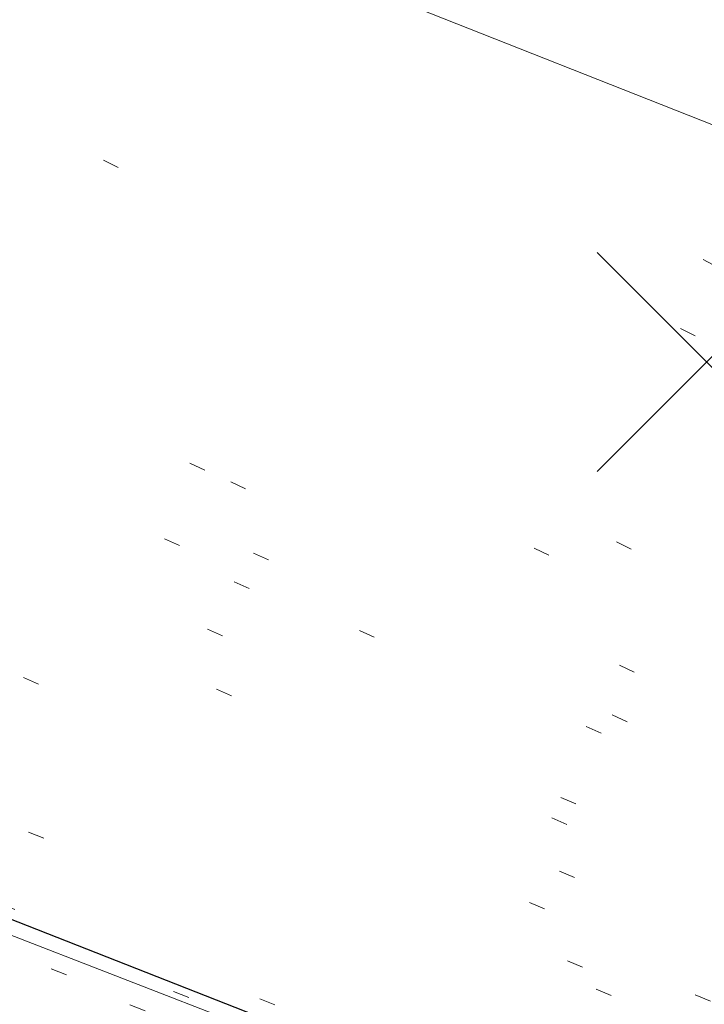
# Model space of a CAD drawing. Extents: x 413123 to 1465301, y 377724 to 504150.
# Tile 27 of 256: x 1463213.2 to 1463217.38, y 433223.55 to 433229.55. Entities that reach past the tile are written whole.
import ezdxf

# ---------------------------------------------------------------- set-up
doc = ezdxf.new("R2010")
doc.units = 0
doc.header["$MEASUREMENT"] = 0
for name, pattern in [('DGN Style 1', [8.732639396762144, 0.01453018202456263, -8.71810921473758]), ('DGN Style 3', [20.34225483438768, 14.53018202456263, -5.812072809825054]), ('DGN Style 5', [10.171127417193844, 4.35905460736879, -5.812072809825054]), ('ohcombex', [0])]:
    doc.linetypes.add(name, pattern=pattern)
for name, color, linetype, lineweight in [('PV_X_Curb', 120, 'DGN Style 1', 0), ('PV_X_EOP', 7, 'DGN Style 3', 0), ('PV_X_Walk', 120, 'DGN Style 5', 0), ('SV_X_Random_Point (Construction)', 7, 'Continuous', 0), ('UT_X_Overhead_Combined', 30, 'ohcombex', 0)]:
    doc.layers.add(name, color=color, linetype=linetype, lineweight=lineweight)
doc.layers.add('SV_Observation (Construction)', color=97, linetype='DGN Style 1', lineweight=0, transparency=0.9)
doc.layers.add('SV_Setup (Construction)', color=4, linetype='Continuous', lineweight=30, transparency=0.9)

# ---------------------------------------------------------------- blocks, each defined once
blk = doc.blocks.new('X_551')
at = {"layer": 'SV_X_Random_Point (Construction)', "color": 7, "linetype": 'Continuous', "lineweight": 0, "transparency": 33554559}
for p, q in [((-0.03333333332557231, -0.03337499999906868), (0.03333333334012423, 0.03337500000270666)), ((-0.03333333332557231, 0.03337500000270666), (0.03333333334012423, -0.03337499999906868))]:
    blk.add_line(p, q, dxfattribs=at)

msp = doc.modelspace()

# ---------------------------------------------------------------- linework, layer by layer
at = {"layer": 'PV_X_Curb'}
for points, knots in [([(1463034.114341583, 433358.5354235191, 570.967442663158), (1463034.382762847, 433357.8525596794, 570.9829174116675), (1463034.902669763, 433356.6746703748, 570.9791408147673), (1463036.322057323, 433354.5205973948, 570.6849760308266), (1463037.748960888, 433352.2020754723, 570.6878951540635), (1463040.018756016, 433349.1857511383, 570.9427811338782), (1463042.639031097, 433346.7780487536, 570.7955674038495), (1463044.970687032, 433345.5933757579, 570.8824061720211), (1463045.921303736, 433345.2188641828, 570.878208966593), (1463051.106075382, 433343.1762354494, 570.8553169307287), (1463056.290847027, 433341.1336067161, 570.8324248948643), (1463061.475618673, 433339.0909779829, 570.809532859), (1463062.018547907, 433338.9041474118, 570.7725412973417), (1463062.561477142, 433338.7173168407, 570.7355497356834), (1463063.104406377, 433338.5304862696, 570.6985581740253), (1463069.657625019, 433335.9461940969, 570.7210719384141), (1463076.21084366, 433333.3619019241, 570.7435857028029), (1463082.764062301, 433330.7776097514, 570.7660994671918), (1463087.246478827, 433329.0023655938, 570.8028168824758), (1463091.728895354, 433327.2271214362, 570.8395342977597), (1463096.211311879, 433325.4518772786, 570.8762517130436), (1463096.878442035, 433325.1897515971, 570.9638925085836), (1463097.545572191, 433324.9276259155, 571.0515333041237), (1463098.212702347, 433324.6655002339, 571.1391740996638), (1463104.831686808, 433322.094946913, 571.1640382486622), (1463111.45067127, 433319.524393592, 571.1889023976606), (1463118.069655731, 433316.953840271, 571.2137665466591), (1463125.957183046, 433313.9138789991, 571.1851535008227), (1463133.844710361, 433310.8739177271, 571.1565404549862), (1463141.732237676, 433307.8339564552, 571.1279274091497), (1463145.767175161, 433306.241790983, 571.1313455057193), (1463149.802112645, 433304.6496255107, 571.134763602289), (1463153.83705013, 433303.0574600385, 571.1381816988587), (1463154.355066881, 433302.8054079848, 571.0924572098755), (1463154.873083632, 433302.5533559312, 571.0467327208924), (1463155.391100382, 433302.3013038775, 571.0010082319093), (1463159.740180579, 433300.5574304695, 571.007755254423), (1463164.089260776, 433298.8135570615, 571.0145022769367), (1463168.438340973, 433297.0696836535, 571.0212492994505), (1463173.76020955, 433294.9893866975, 571.0517121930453), (1463179.082078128, 433292.9090897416, 571.0821750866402), (1463184.403946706, 433290.8287927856, 571.1126379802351), (1463184.927832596, 433290.6024130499, 571.183469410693), (1463185.451718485, 433290.3760333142, 571.254300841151), (1463185.975604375, 433290.1496535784, 571.3251322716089), (1463193.283059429, 433287.4009373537, 571.3274320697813), (1463200.590514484, 433284.6522211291, 571.3297318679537), (1463207.897969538, 433281.9035049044, 571.3320316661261), (1463214.611583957, 433279.3049910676, 571.3660593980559), (1463221.325198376, 433276.7064772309, 571.4000871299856), (1463228.038812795, 433274.1079633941, 571.4341148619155), (1463234.876881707, 433271.4003319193, 571.5030017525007), (1463241.714950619, 433268.6927004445, 571.5718886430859), (1463248.553019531, 433265.9850689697, 571.6407755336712), (1463252.53367608, 433264.4224603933, 571.6987979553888), (1463256.514332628, 433262.8598518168, 571.7568203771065), (1463260.494989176, 433261.2972432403, 571.8148427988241), (1463261.18962272, 433261.0748617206, 571.7422662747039), (1463261.884256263, 433260.8524802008, 571.6696897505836), (1463262.578889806, 433260.6300986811, 571.5971132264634), (1463267.974277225, 433258.4984942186, 571.5913249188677), (1463273.369664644, 433256.3668897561, 571.5855366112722), (1463278.765052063, 433254.2352852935, 571.5797483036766), (1463284.039124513, 433252.1341649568, 571.626583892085), (1463289.313196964, 433250.0330446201, 571.6734194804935), (1463294.587269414, 433247.9319242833, 571.7202550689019), (1463295.147837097, 433247.7325865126, 571.8045569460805), (1463295.70840478, 433247.533248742, 571.8888588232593), (1463296.268972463, 433247.3339109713, 571.9731607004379), (1463303.262539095, 433244.6091737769, 572.0038664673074), (1463310.256105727, 433241.8844365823, 572.034572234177), (1463317.249672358, 433239.1596993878, 572.0652780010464), (1463324.8255847, 433236.206749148, 572.1003223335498), (1463332.401497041, 433233.2537989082, 572.1353666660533), (1463339.977409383, 433230.3008486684, 572.1704109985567), (1463346.624217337, 433227.6724527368, 572.1699621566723), (1463353.271025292, 433225.044056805, 572.1695133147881), (1463359.917833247, 433222.4156608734, 572.1690644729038), (1463363.666535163, 433220.9685334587, 572.1740861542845), (1463367.415237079, 433219.521406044, 572.1791078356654), (1463371.163938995, 433218.0742786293, 572.1841295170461), (1463371.754596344, 433217.8301906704, 572.1047293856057), (1463372.345253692, 433217.5861027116, 572.0253292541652), (1463372.935911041, 433217.3420147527, 571.9459291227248), (1463380.338603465, 433214.4611246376, 571.9041823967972), (1463387.741295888, 433211.5802345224, 571.8624356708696), (1463395.143988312, 433208.6993444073, 571.8206889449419), (1463403.121855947, 433205.5721027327, 571.8539167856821), (1463411.099723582, 433202.4448610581, 571.8871446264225), (1463419.077591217, 433199.3176193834, 571.9203724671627), (1463419.407565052, 433199.1647159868, 571.9396248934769), (1463419.737538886, 433199.0118125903, 571.9588773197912), (1463420.067512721, 433198.8589091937, 571.9781297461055)], [0, 0, 0, 0, 0.004163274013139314, 0.007301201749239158, 0.0146979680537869, 0.01957460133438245, 0.02877745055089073, 0.03448275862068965, 0.03448275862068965, 0.03448275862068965, 0.06896551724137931, 0.06896551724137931, 0.06896551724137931, 0.1034482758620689, 0.1034482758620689, 0.1034482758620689, 0.1379310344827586, 0.1379310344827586, 0.1379310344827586, 0.1724137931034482, 0.1724137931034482, 0.1724137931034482, 0.2068965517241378, 0.2068965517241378, 0.2068965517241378, 0.2413793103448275, 0.2413793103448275, 0.2413793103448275, 0.2758620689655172, 0.2758620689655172, 0.2758620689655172, 0.3103448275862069, 0.3103448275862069, 0.3103448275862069, 0.3448275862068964, 0.3448275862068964, 0.3448275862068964, 0.3793103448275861, 0.3793103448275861, 0.3793103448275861, 0.4137931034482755, 0.4137931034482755, 0.4137931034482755, 0.4482758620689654, 0.4482758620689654, 0.4482758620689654, 0.4827586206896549, 0.4827586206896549, 0.4827586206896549, 0.5172413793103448, 0.5172413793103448, 0.5172413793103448, 0.5517241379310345, 0.5517241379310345, 0.5517241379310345, 0.5862068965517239, 0.5862068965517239, 0.5862068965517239, 0.6206896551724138, 0.6206896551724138, 0.6206896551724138, 0.6551724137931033, 0.6551724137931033, 0.6551724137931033, 0.6896551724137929, 0.6896551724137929, 0.6896551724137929, 0.7241379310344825, 0.7241379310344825, 0.7241379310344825, 0.7586206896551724, 0.7586206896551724, 0.7586206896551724, 0.7931034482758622, 0.7931034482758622, 0.7931034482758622, 0.8275862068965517, 0.8275862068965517, 0.8275862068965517, 0.8620689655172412, 0.8620689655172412, 0.8620689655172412, 0.8965517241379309, 0.8965517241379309, 0.8965517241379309, 0.9310344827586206, 0.9310344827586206, 0.9310344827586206, 0.9655172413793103, 0.9655172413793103, 0.9655172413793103, 1, 1, 1, 1]), ([(1463694.730807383, 433042.1012902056, 573.2000085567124), (1463688.122071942, 433044.6665198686, 573.2117681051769), (1463681.5133365, 433047.2317495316, 573.2235276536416), (1463674.904601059, 433049.7969791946, 573.2352872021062), (1463669.906627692, 433051.7384291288, 573.2422034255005), (1463664.908654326, 433053.679879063, 573.249119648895), (1463659.910680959, 433055.6213289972, 573.2560358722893), (1463659.31440991, 433055.8530469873, 573.3282538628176), (1463658.718138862, 433056.0847649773, 573.400471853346), (1463658.121867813, 433056.3164829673, 573.4726898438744), (1463656.811811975, 433056.8455353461, 573.4691755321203), (1463655.501756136, 433057.3745877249, 573.4656612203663), (1463654.191700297, 433057.9036401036, 573.4621469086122), (1463647.078403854, 433060.7016199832, 573.4311409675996), (1463639.965107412, 433063.4995998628, 573.4001350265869), (1463632.851810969, 433066.2975797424, 573.3691290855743), (1463626.603526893, 433068.7760307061, 573.3262890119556), (1463620.355242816, 433071.25448167, 573.2834489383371), (1463614.10695874, 433073.7329326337, 573.2406088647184), (1463606.821724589, 433076.5483492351, 573.1778320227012), (1463599.536490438, 433079.3637658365, 573.1150551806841), (1463592.251256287, 433082.1791824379, 573.052278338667), (1463585.048675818, 433085.0513616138, 572.9767093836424), (1463577.846095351, 433087.9235407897, 572.901140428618), (1463570.643514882, 433090.7957199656, 572.8255714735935), (1463568.520856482, 433091.6009161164, 572.8136526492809), (1463566.398198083, 433092.4061122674, 572.8017338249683), (1463564.275539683, 433093.2113084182, 572.7898150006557), (1463563.658286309, 433093.4932407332, 572.723361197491), (1463563.041032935, 433093.7751730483, 572.6569073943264), (1463562.423779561, 433094.0571053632, 572.5904535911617), (1463557.897842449, 433095.8076798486, 572.5495712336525), (1463553.371905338, 433097.5582543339, 572.5086888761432), (1463548.845968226, 433099.3088288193, 572.4678065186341), (1463541.746736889, 433102.0973839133, 572.4116307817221), (1463534.647505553, 433104.8859390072, 572.3554550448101), (1463527.548274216, 433107.6744941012, 572.2992793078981), (1463527.099574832, 433107.8541490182, 572.3819727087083), (1463526.650875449, 433108.0338039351, 572.4646661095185), (1463526.202176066, 433108.2134588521, 572.5473595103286), (1463518.442801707, 433111.2934591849, 572.5872886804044), (1463510.683427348, 433114.3734595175, 572.6272178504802), (1463502.924052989, 433117.4534598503, 572.6671470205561), (1463495.101662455, 433120.5759616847, 572.6180249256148), (1463487.279271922, 433123.6984635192, 572.5689028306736), (1463479.456881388, 433126.8209653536, 572.5197807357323), (1463474.540841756, 433128.7396558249, 572.5305568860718), (1463469.624802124, 433130.6583462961, 572.5413330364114), (1463464.708762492, 433132.5770367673, 572.5521091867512), (1463464.15178183, 433132.7738995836, 572.4839343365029), (1463463.594801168, 433132.9707623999, 572.4157594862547), (1463463.037820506, 433133.1676252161, 572.3475846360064), (1463455.395093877, 433136.1460172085, 572.2965798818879), (1463447.752367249, 433139.1244092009, 572.2455751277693), (1463440.10964062, 433142.1028011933, 572.1945703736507), (1463439.463345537, 433142.3911085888, 572.2249332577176), (1463438.817050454, 433142.6794159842, 572.2552961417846), (1463438.170755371, 433142.9677233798, 572.2856590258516), (1463431.589276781, 433145.5431962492, 572.3185177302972), (1463425.007798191, 433148.1186691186, 572.351376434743), (1463418.4263196, 433150.6941419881, 572.3842351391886), (1463413.565512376, 433152.6091060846, 572.3506952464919), (1463408.704705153, 433154.5240701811, 572.3171553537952), (1463403.843897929, 433156.4390342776, 572.2836154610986), (1463402.295983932, 433157.0721267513, 572.2966227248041), (1463400.748069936, 433157.7052192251, 572.3096299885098), (1463399.20015594, 433158.3383116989, 572.3226372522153), (1463398.571326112, 433158.6030358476, 572.2531442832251), (1463397.942496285, 433158.8677599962, 572.1836513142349), (1463397.313666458, 433159.1324841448, 572.1141583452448), (1463389.499427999, 433162.1494767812, 572.1431257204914), (1463381.68518954, 433165.1664694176, 572.172093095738), (1463373.87095108, 433168.1834620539, 572.2010604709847), (1463373.202610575, 433168.4242856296, 572.2485422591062), (1463372.53427007, 433168.6651092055, 572.2960240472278), (1463371.865929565, 433168.9059327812, 572.3435058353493), (1463366.852918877, 433170.8940812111, 572.309207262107), (1463361.839908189, 433172.882229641, 572.2749086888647), (1463356.826897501, 433174.8703780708, 572.2406101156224), (1463350.263613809, 433177.4130764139, 572.2105829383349), (1463343.700330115, 433179.955774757, 572.1805557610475), (1463337.137046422, 433182.4984731, 572.1505285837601), (1463332.732110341, 433184.1753668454, 572.1399057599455), (1463328.327174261, 433185.8522605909, 572.129282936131), (1463323.922238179, 433187.5291543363, 572.1186601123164), (1463323.550514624, 433187.6736224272, 572.0672464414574), (1463323.17879107, 433187.8180905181, 572.0158327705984), (1463322.807067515, 433187.9625586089, 571.9644190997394), (1463314.242457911, 433191.4677850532, 571.9189611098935), (1463305.677848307, 433194.9730114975, 571.8735031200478), (1463297.113238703, 433198.4782379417, 571.8280451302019), (1463296.447798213, 433198.6498683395, 571.8729159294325), (1463295.782357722, 433198.8214987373, 571.917786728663), (1463295.116917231, 433198.9931291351, 571.9626575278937), (1463288.43623397, 433201.6173953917, 571.9595616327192), (1463281.755550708, 433204.2416616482, 571.9564657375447), (1463275.074867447, 433206.8659279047, 571.9533698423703), (1463270.698621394, 433208.5836220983, 571.955071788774), (1463266.322375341, 433210.3013162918, 571.9567737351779), (1463261.946129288, 433212.0190104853, 571.9584756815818), (1463261.255964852, 433212.2907585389, 571.8814296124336), (1463260.565800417, 433212.5625065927, 571.8043835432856), (1463259.875635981, 433212.8342546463, 571.7273374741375), (1463253.221984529, 433215.4661261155, 571.684237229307), (1463246.568333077, 433218.0979975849, 571.6411369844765), (1463239.914681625, 433220.7298690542, 571.5980367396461), (1463232.697418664, 433223.5591135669, 571.584901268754), (1463225.480155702, 433226.3883580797, 571.5717657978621), (1463218.262892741, 433229.2176025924, 571.5586303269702), (1463212.689928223, 433231.3845503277, 571.501804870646), (1463207.116963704, 433233.5514980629, 571.4449794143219), (1463201.543999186, 433235.7184457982, 571.3881539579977), (1463197.702392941, 433237.2969398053, 571.3824755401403), (1463193.860786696, 433238.8754338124, 571.376797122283), (1463190.01918045, 433240.4539278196, 571.3711187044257), (1463189.420555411, 433240.6641899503, 571.4587546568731), (1463188.821930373, 433240.874452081, 571.5463906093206), (1463188.223305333, 433241.0847142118, 571.6340265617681), (1463185.054584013, 433242.3131517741, 571.6250500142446), (1463181.885862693, 433243.5415893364, 571.6160734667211), (1463178.717141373, 433244.7700268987, 571.6070969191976), (1463171.181422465, 433247.7347391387, 571.5342143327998), (1463163.645703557, 433250.6994513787, 571.4613317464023), (1463156.10998465, 433253.6641636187, 571.3884491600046), (1463148.761307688, 433256.5197229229, 571.322577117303), (1463141.412630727, 433259.3752822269, 571.2567050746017), (1463134.063953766, 433262.2308415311, 571.1908330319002), (1463126.984343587, 433264.9936274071, 571.2120531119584), (1463119.904733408, 433267.756413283, 571.2332731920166), (1463112.82512323, 433270.519199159, 571.2544932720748), (1463106.948373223, 433272.8554993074, 571.272380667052), (1463101.071623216, 433275.1917994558, 571.290268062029), (1463095.19487321, 433277.5280996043, 571.3081554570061), (1463087.382378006, 433280.5556578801, 571.2445784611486), (1463079.569882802, 433283.583216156, 571.1810014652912), (1463071.757387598, 433286.6107744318, 571.1174244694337), (1463067.011834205, 433288.4980060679, 571.0790224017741), (1463062.266280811, 433290.385237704, 571.0406203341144), (1463057.520727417, 433292.27246934, 571.0022182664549), (1463052.596696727, 433294.1302708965, 570.9741905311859), (1463047.672666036, 433295.988072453, 570.946162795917), (1463042.748635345, 433297.8458740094, 570.9181350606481), (1463040.996474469, 433298.028892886, 570.6600759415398), (1463037.884741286, 433298.0614564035, 570.3732611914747), (1463033.533792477, 433297.4811137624, 570.213053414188), (1463028.578927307, 433295.8351240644, 570.8846791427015), (1463025.750437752, 433293.3300609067, 570.5443428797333), (1463024.222435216, 433291.00068514, 570.5092220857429), (1463023.412434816, 433289.7658735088, 570.490604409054), (1463022.602434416, 433288.5310618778, 570.4719867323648), (1463021.792434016, 433287.2962502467, 570.4533690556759), (1463021.001432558, 433285.3732457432, 570.5012869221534), (1463020.2104311, 433283.4502412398, 570.549204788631), (1463019.419429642, 433281.5272367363, 570.5971226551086), (1463018.531487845, 433279.3825151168, 570.6481372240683), (1463017.643546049, 433277.2377934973, 570.6991517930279), (1463016.755604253, 433275.0930718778, 570.7501663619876), (1463014.741467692, 433270.0950215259, 570.9656913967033), (1463012.727331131, 433265.096971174, 571.181216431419), (1463010.71319457, 433260.0989208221, 571.3967414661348)], [0, 0, 0, 0, 0.01923076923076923, 0.01923076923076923, 0.01923076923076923, 0.03846153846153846, 0.03846153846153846, 0.03846153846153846, 0.05769230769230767, 0.05769230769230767, 0.05769230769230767, 0.07692307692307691, 0.07692307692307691, 0.07692307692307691, 0.09615384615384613, 0.09615384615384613, 0.09615384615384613, 0.1153846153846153, 0.1153846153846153, 0.1153846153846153, 0.1346153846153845, 0.1346153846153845, 0.1346153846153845, 0.1538461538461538, 0.1538461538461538, 0.1538461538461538, 0.1730769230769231, 0.1730769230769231, 0.1730769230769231, 0.1923076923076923, 0.1923076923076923, 0.1923076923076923, 0.2115384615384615, 0.2115384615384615, 0.2115384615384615, 0.2307692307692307, 0.2307692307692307, 0.2307692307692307, 0.25, 0.25, 0.25, 0.269230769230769, 0.269230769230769, 0.269230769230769, 0.2884615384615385, 0.2884615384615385, 0.2884615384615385, 0.3076923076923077, 0.3076923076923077, 0.3076923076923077, 0.3269230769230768, 0.3269230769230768, 0.3269230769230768, 0.3461538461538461, 0.3461538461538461, 0.3461538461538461, 0.3653846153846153, 0.3653846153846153, 0.3653846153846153, 0.3846153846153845, 0.3846153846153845, 0.3846153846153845, 0.4038461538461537, 0.4038461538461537, 0.4038461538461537, 0.423076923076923, 0.423076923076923, 0.423076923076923, 0.4423076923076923, 0.4423076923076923, 0.4423076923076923, 0.4615384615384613, 0.4615384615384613, 0.4615384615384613, 0.4807692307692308, 0.4807692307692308, 0.4807692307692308, 0.5, 0.5, 0.5, 0.5192307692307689, 0.5192307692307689, 0.5192307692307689, 0.538461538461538, 0.538461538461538, 0.538461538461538, 0.5576923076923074, 0.5576923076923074, 0.5576923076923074, 0.576923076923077, 0.576923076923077, 0.576923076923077, 0.5961538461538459, 0.5961538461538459, 0.5961538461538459, 0.6153846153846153, 0.6153846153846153, 0.6153846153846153, 0.6346153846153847, 0.6346153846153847, 0.6346153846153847, 0.6538461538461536, 0.6538461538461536, 0.6538461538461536, 0.673076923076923, 0.673076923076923, 0.673076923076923, 0.6923076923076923, 0.6923076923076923, 0.6923076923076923, 0.7115384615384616, 0.7115384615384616, 0.7115384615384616, 0.7307692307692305, 0.7307692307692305, 0.7307692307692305, 0.7499999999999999, 0.7499999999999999, 0.7499999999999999, 0.7692307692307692, 0.7692307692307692, 0.7692307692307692, 0.7884615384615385, 0.7884615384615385, 0.7884615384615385, 0.8076923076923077, 0.8076923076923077, 0.8076923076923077, 0.826923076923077, 0.826923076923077, 0.826923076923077, 0.846153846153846, 0.846153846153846, 0.846153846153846, 0.8653846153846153, 0.8653846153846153, 0.8653846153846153, 0.8846153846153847, 0.8846153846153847, 0.8846153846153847, 0.9038461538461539, 0.9038461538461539, 0.9038461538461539, 0.9087225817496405, 0.9125585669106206, 0.9159702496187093, 0.9230769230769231, 0.9230769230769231, 0.9230769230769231, 0.9423076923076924, 0.9423076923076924, 0.9423076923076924, 0.9615384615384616, 0.9615384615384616, 0.9615384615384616, 0.9807692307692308, 0.9807692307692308, 0.9807692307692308, 1, 1, 1, 1])]:
    msp.add_open_spline(points, degree=3, knots=knots, dxfattribs=at)
at = {"layer": 'PV_X_EOP'}
for points, knots in [([(1463033.539703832, 433358.668730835, 570.9312826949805), (1463033.78085339, 433357.7791180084, 570.9319642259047), (1463034.311810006, 433356.414696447, 570.9129230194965), (1463035.936664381, 433354.210215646, 570.7574772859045), (1463037.392149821, 433351.9520015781, 570.7191112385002), (1463039.598433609, 433348.7987445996, 570.7996873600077), (1463042.441302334, 433346.5539274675, 570.6747714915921), (1463044.712350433, 433345.0075174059, 570.6881225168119), (1463045.691659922, 433344.6760572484, 570.6008205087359), (1463046.330306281, 433344.4598990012, 570.5438874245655), (1463046.96895264, 433344.243740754, 570.486954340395), (1463047.607598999, 433344.0275825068, 570.4300212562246), (1463047.46569072, 433343.5095853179, 570.4737916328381), (1463047.32378244, 433342.9915881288, 570.5175620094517), (1463047.181874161, 433342.4735909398, 570.5613323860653), (1463047.962688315, 433342.1715041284, 570.5523071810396), (1463048.74350247, 433341.8694173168, 570.5432819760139), (1463049.524316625, 433341.5673305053, 570.5342567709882), (1463049.723445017, 433342.0454324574, 570.5031497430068), (1463049.92257341, 433342.5235344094, 570.4720427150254), (1463050.121701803, 433343.0016363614, 570.4409356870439), (1463054.363252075, 433341.3299102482, 570.4898514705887), (1463058.604802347, 433339.658184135, 570.5387672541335), (1463062.84635262, 433337.9864580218, 570.5876830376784), (1463069.380437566, 433335.4247592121, 570.6248076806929), (1463075.914522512, 433332.8630604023, 570.6619323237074), (1463082.448607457, 433330.3013615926, 570.699056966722), (1463087.637972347, 433328.22388055, 570.7205322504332), (1463092.827337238, 433326.1463995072, 570.7420075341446), (1463098.016702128, 433324.0689184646, 570.7634828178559), (1463104.657268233, 433321.5116641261, 570.769767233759), (1463111.297834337, 433318.9544097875, 570.7760516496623), (1463117.938400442, 433316.3971554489, 570.7823360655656), (1463125.924840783, 433313.2674390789, 570.73748834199), (1463133.911281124, 433310.1377227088, 570.6926406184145), (1463141.897721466, 433307.0080063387, 570.647792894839), (1463141.717745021, 433306.5125578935, 570.6799613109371), (1463141.537768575, 433306.0171094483, 570.7121297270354), (1463141.35779213, 433305.5216610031, 570.7442981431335), (1463142.229950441, 433305.2201381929, 570.7485050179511), (1463143.102108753, 433304.9186153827, 570.7527118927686), (1463143.974267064, 433304.6170925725, 570.7569187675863), (1463144.185348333, 433305.0788176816, 570.735481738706), (1463144.396429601, 433305.5405427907, 570.7140447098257), (1463144.607510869, 433306.0022678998, 570.6926076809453), (1463147.58473388, 433304.8543661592, 570.7341019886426), (1463150.56195689, 433303.7064644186, 570.7755962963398), (1463153.539179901, 433302.558562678, 570.817090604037), (1463158.44037952, 433300.5705139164, 570.826934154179), (1463163.341579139, 433298.5824651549, 570.8367777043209), (1463168.242778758, 433296.5944163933, 570.8466212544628), (1463174.091388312, 433294.2251577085, 570.8787504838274), (1463179.939997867, 433291.8558990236, 570.9108797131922), (1463185.788607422, 433289.4866403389, 570.9430089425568), (1463193.090936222, 433286.8080451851, 571.0096381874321), (1463200.393265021, 433284.1294500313, 571.0762674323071), (1463207.695593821, 433281.4508548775, 571.1428966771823), (1463214.34865388, 433278.828976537, 571.1804566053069), (1463221.001713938, 433276.2070981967, 571.2180165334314), (1463227.654773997, 433273.5852198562, 571.2555764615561), (1463234.593717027, 433270.8614597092, 571.311327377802), (1463241.532660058, 433268.1376995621, 571.3670782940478), (1463248.471603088, 433265.413939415, 571.4228292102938), (1463251.006317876, 433264.4249023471, 571.4376305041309), (1463253.541032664, 433263.4358652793, 571.452431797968), (1463256.075747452, 433262.4468282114, 571.4672330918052), (1463255.94008792, 433261.9072334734, 571.4705339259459), (1463255.804428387, 433261.3676387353, 571.4738347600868), (1463255.668768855, 433260.8280439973, 571.4771355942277), (1463256.445551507, 433260.5848901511, 571.4871075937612), (1463257.222334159, 433260.3417363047, 571.4970795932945), (1463257.999116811, 433260.0985824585, 571.507051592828), (1463258.226294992, 433260.5106164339, 571.4958264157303), (1463258.453473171, 433260.9226504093, 571.4846012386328), (1463258.680651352, 433261.3346843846, 571.4733760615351), (1463259.925804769, 433260.8493021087, 571.4829525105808), (1463261.170958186, 433260.3639198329, 571.4925289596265), (1463262.416111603, 433259.878537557, 571.5021054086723), (1463267.791649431, 433257.7869022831, 571.5241727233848), (1463273.167187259, 433255.6952670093, 571.5462400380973), (1463278.542725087, 433253.6036317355, 571.5683073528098), (1463284.352399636, 433251.3217999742, 571.5814787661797), (1463290.162074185, 433249.039968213, 571.5946501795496), (1463295.971748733, 433246.7581364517, 571.6078215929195), (1463302.949122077, 433244.0521724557, 571.6351321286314), (1463309.926495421, 433241.3462084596, 571.6624426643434), (1463316.903868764, 433238.6402444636, 571.6897532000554), (1463324.563747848, 433235.6405621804, 571.7285381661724), (1463332.223626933, 433232.6408798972, 571.7673231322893), (1463339.883506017, 433229.641197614, 571.8061080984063), (1463346.449952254, 433227.0690864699, 571.8205958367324), (1463353.01639849, 433224.4969753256, 571.8350835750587), (1463359.582844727, 433221.9248641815, 571.8495713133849), (1463363.961849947, 433220.2403229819, 571.8408310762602), (1463368.340855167, 433218.5557817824, 571.8320908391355), (1463372.719860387, 433216.8712405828, 571.8233506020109), (1463380.126525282, 433213.9587859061, 571.7905530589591), (1463387.533190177, 433211.0463312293, 571.7577555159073), (1463394.939855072, 433208.1338765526, 571.7249579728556), (1463402.425974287, 433205.1637758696, 571.7534560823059), (1463409.912093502, 433202.1936751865, 571.7819541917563), (1463417.398212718, 433199.2235745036, 571.8104523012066), (1463417.229394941, 433198.7682275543, 571.8194733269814), (1463417.060577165, 433198.3128806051, 571.8284943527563), (1463416.891759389, 433197.8575336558, 571.8375153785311), (1463417.692446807, 433197.4966240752, 571.8487103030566), (1463418.493134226, 433197.1357144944, 571.859905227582), (1463419.293821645, 433196.7748049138, 571.8711001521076), (1463419.475032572, 433197.247288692, 571.8477905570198), (1463419.6562435, 433197.7197724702, 571.8244809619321), (1463419.837454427, 433198.1922562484, 571.8011713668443), (1463419.83781155, 433198.2226624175, 571.7953862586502), (1463419.838168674, 433198.2530685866, 571.789601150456), (1463419.838525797, 433198.2834747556, 571.7838160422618)], [0, 0, 0, 0, 0.003968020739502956, 0.006425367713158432, 0.01199892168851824, 0.01581541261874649, 0.02326256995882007, 0.02777777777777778, 0.02777777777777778, 0.02777777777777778, 0.05555555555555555, 0.05555555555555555, 0.05555555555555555, 0.08333333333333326, 0.08333333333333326, 0.08333333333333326, 0.1111111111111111, 0.1111111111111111, 0.1111111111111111, 0.1388888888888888, 0.1388888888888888, 0.1388888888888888, 0.1666666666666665, 0.1666666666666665, 0.1666666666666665, 0.1944444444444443, 0.1944444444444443, 0.1944444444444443, 0.2222222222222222, 0.2222222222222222, 0.2222222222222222, 0.25, 0.25, 0.25, 0.2777777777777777, 0.2777777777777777, 0.2777777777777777, 0.3055555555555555, 0.3055555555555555, 0.3055555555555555, 0.333333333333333, 0.333333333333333, 0.333333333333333, 0.3611111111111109, 0.3611111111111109, 0.3611111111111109, 0.3888888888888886, 0.3888888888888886, 0.3888888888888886, 0.4166666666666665, 0.4166666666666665, 0.4166666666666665, 0.4444444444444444, 0.4444444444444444, 0.4444444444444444, 0.472222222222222, 0.472222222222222, 0.472222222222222, 0.5, 0.5, 0.5, 0.5277777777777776, 0.5277777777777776, 0.5277777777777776, 0.5555555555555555, 0.5555555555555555, 0.5555555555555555, 0.5833333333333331, 0.5833333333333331, 0.5833333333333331, 0.6111111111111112, 0.6111111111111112, 0.6111111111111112, 0.638888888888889, 0.638888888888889, 0.638888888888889, 0.6666666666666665, 0.6666666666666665, 0.6666666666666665, 0.6944444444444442, 0.6944444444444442, 0.6944444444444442, 0.722222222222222, 0.722222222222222, 0.722222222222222, 0.7499999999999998, 0.7499999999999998, 0.7499999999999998, 0.7777777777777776, 0.7777777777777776, 0.7777777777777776, 0.8055555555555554, 0.8055555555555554, 0.8055555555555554, 0.8333333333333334, 0.8333333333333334, 0.8333333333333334, 0.861111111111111, 0.861111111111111, 0.861111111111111, 0.8888888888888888, 0.8888888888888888, 0.8888888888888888, 0.9166666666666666, 0.9166666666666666, 0.9166666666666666, 0.9444444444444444, 0.9444444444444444, 0.9444444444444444, 0.9722222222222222, 0.9722222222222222, 0.9722222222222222, 1, 1, 1, 1]), ([(1463695.37345491, 433042.3269481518, 573.2056029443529), (1463695.118355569, 433042.4173281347, 573.1929567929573), (1463694.863256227, 433042.5077081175, 573.1803106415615), (1463694.608156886, 433042.5980881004, 573.1676644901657), (1463688.127196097, 433045.133574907, 573.1638691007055), (1463681.646235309, 433047.6690617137, 573.1600737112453), (1463675.165274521, 433050.2045485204, 573.1562783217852), (1463668.255959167, 433052.9440202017, 573.1540820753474), (1463661.346643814, 433055.6834918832, 573.1518858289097), (1463654.437328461, 433058.4229635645, 573.149689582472), (1463647.338400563, 433061.2071824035, 573.1301154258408), (1463640.239472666, 433063.9914012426, 573.1105412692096), (1463633.140544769, 433066.7756200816, 573.0909671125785), (1463626.823799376, 433069.2202639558, 573.0453158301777), (1463620.507053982, 433071.6649078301, 572.999664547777), (1463614.190308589, 433074.1095517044, 572.9540132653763), (1463606.930945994, 433076.9629614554, 572.8967218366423), (1463599.671583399, 433079.8163712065, 572.8394304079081), (1463592.412220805, 433082.6697809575, 572.7821389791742), (1463585.208613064, 433085.5359198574, 572.7224006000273), (1463578.005005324, 433088.4020587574, 572.6626622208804), (1463570.801397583, 433091.2681976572, 572.6029238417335), (1463563.539543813, 433094.1288766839, 572.5195568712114), (1463556.277690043, 433096.9895557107, 572.4361899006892), (1463549.015836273, 433099.8502347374, 572.3528229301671), (1463541.464235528, 433102.896740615, 572.3143753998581), (1463533.912634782, 433105.9432464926, 572.2759278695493), (1463526.361034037, 433108.9897523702, 572.2374803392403), (1463524.510466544, 433109.6486739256, 572.222419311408), (1463522.659899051, 433110.307595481, 572.2073582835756), (1463520.809331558, 433110.9665170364, 572.1922972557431), (1463520.996148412, 433111.478044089, 572.2051758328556), (1463521.182965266, 433111.9895711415, 572.2180544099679), (1463521.36978212, 433112.5010981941, 572.2309329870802), (1463520.520611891, 433112.8412018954, 572.2365752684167), (1463519.671441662, 433113.1813055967, 572.2422175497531), (1463518.822271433, 433113.5214092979, 572.2478598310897), (1463518.644435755, 433113.0349413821, 572.2388127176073), (1463518.466600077, 433112.5484734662, 572.229765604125), (1463518.288764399, 433112.0620055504, 572.2207184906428), (1463514.835464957, 433113.4033588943, 572.2367800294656), (1463511.382165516, 433114.7447122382, 572.2528415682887), (1463507.928866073, 433116.0860655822, 572.2689031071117), (1463493.594865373, 433121.7420238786, 572.2482959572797), (1463479.260864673, 433127.3979821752, 572.2276888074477), (1463464.926863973, 433133.0539404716, 572.2070816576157), (1463449.455525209, 433139.0728186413, 572.1640707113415), (1463433.984186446, 433145.0916968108, 572.1210597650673), (1463418.512847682, 433151.1105749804, 572.0780488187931), (1463413.328996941, 433153.1553309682, 572.0135393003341), (1463408.145146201, 433155.200086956, 571.9490297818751), (1463402.961295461, 433157.2448429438, 571.8845202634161), (1463403.132465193, 433157.7716799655, 571.9190447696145), (1463403.303634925, 433158.2985169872, 571.953569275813), (1463403.474804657, 433158.825354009, 571.9880937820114), (1463402.600267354, 433159.1613721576, 571.9863420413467), (1463401.725730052, 433159.4973903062, 571.984590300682), (1463400.851192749, 433159.8334084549, 571.9828385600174), (1463400.653049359, 433159.3552482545, 571.9439093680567), (1463400.454905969, 433158.8770880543, 571.9049801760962), (1463400.256762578, 433158.3989278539, 571.8660509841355), (1463399.322085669, 433158.774478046, 571.9116587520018), (1463398.387408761, 433159.150028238, 571.9572665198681), (1463397.452731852, 433159.5255784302, 572.0028742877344), (1463389.04126259, 433162.8168634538, 571.9920574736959), (1463380.629793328, 433166.1081484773, 571.9812406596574), (1463372.218324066, 433169.3994335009, 571.9704238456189), (1463367.156032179, 433171.3851717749, 571.9528553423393), (1463362.093740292, 433173.370910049, 571.9352868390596), (1463357.031448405, 433175.3566483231, 571.91771833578), (1463350.485608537, 433177.9162151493, 571.9032139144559), (1463343.93976867, 433180.4757819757, 571.8887094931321), (1463337.393928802, 433183.0353488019, 571.8742050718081), (1463332.955818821, 433184.7683232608, 571.8612483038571), (1463328.517708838, 433186.5012977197, 571.8482915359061), (1463324.079598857, 433188.2342721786, 571.835334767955), (1463307.834725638, 433194.592922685, 571.7755947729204), (1463291.58985242, 433200.9515731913, 571.7158547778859), (1463275.344979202, 433207.3102236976, 571.6561147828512), (1463270.255842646, 433209.3105723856, 571.6395679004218), (1463265.16670609, 433211.3109210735, 571.6230210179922), (1463260.077569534, 433213.3112697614, 571.6064741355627), (1463253.452444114, 433215.9179517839, 571.5595870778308), (1463246.827318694, 433218.5246338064, 571.5127000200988), (1463240.202193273, 433221.1313158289, 571.4658129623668), (1463232.962477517, 433223.9732301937, 571.4532933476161), (1463225.722761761, 433226.8151445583, 571.4407737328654), (1463218.483046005, 433229.6570589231, 571.4282541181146), (1463212.90690448, 433231.8646312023, 571.4088467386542), (1463207.330762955, 433234.0722034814, 571.3894393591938), (1463201.754621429, 433236.2797757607, 571.3700319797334), (1463194.142429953, 433239.2572758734, 571.3409586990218), (1463186.530238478, 433242.2347759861, 571.3118854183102), (1463178.918047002, 433245.2122760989, 571.2828121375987), (1463169.428496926, 433248.9128530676, 571.1919051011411), (1463159.93894685, 433252.6134300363, 571.1009980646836), (1463150.449396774, 433256.314007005, 571.0100910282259), (1463145.077359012, 433258.4557943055, 570.9673048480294), (1463139.70532125, 433260.5975816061, 570.9245186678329), (1463134.333283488, 433262.7393689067, 570.8817324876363), (1463132.297653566, 433263.5246301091, 570.8037126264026), (1463130.262023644, 433264.3098913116, 570.7256927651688), (1463128.226393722, 433265.0951525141, 570.6476729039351), (1463128.413443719, 433265.4813551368, 570.6980714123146), (1463128.600493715, 433265.8675577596, 570.748469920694), (1463128.787543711, 433266.2537603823, 570.7988684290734), (1463127.919822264, 433266.676285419, 570.7925938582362), (1463127.052100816, 433267.0988104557, 570.786319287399), (1463126.184379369, 433267.5213354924, 570.7800447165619), (1463126.004706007, 433267.0870623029, 570.7088488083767), (1463125.825032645, 433266.6527891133, 570.6376529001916), (1463125.645359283, 433266.2185159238, 570.5664569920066), (1463121.458270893, 433267.8591123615, 570.6667666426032), (1463117.271182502, 433269.4997087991, 570.7670762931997), (1463113.084094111, 433271.1403052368, 570.8673859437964), (1463107.189564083, 433273.4271367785, 570.8747985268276), (1463101.295034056, 433275.7139683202, 570.8822111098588), (1463095.400504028, 433278.0007998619, 570.88962369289), (1463087.576983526, 433281.0591137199, 570.8606773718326), (1463079.753463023, 433284.117427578, 570.8317310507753), (1463071.92994252, 433287.175741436, 570.8027847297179), (1463067.216062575, 433289.0371870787, 570.7609532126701), (1463062.502182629, 433290.8986327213, 570.7191216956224), (1463057.788302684, 433292.7600783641, 570.6772901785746), (1463055.438489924, 433293.6549933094, 570.597871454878), (1463053.088677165, 433294.5499082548, 570.5184527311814), (1463050.738864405, 433295.4448232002, 570.4390340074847), (1463050.919405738, 433295.974786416, 570.493206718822), (1463051.099947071, 433296.5047496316, 570.547379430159), (1463051.280488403, 433297.0347128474, 570.6015521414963), (1463050.479713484, 433297.3478403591, 570.5996470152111), (1463049.678938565, 433297.660967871, 570.5977418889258), (1463048.878163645, 433297.9740953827, 570.5958367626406), (1463048.616684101, 433297.4827268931, 570.554312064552), (1463048.355204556, 433296.9913584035, 570.5127873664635), (1463048.093725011, 433296.499989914, 570.471262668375), (1463046.16244202, 433297.1796919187, 570.4532430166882), (1463044.231159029, 433297.8593939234, 570.4352233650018), (1463042.299876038, 433298.5390959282, 570.4172037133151), (1463040.683227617, 433298.6270722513, 570.3881765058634), (1463037.665619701, 433298.5647521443, 570.3323767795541), (1463033.387011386, 433297.9238663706, 570.2772123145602), (1463028.240821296, 433296.3164198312, 570.1397972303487), (1463025.314393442, 433293.7317706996, 570.0019896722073), (1463023.773730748, 433291.3674614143, 569.9858104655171), (1463022.862373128, 433289.9688870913, 569.9762398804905), (1463021.951015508, 433288.5703127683, 569.966669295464), (1463021.039657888, 433287.1717384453, 569.9570987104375)], [0, 0, 0, 0, 0.02083333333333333, 0.02083333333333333, 0.02083333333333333, 0.04166666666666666, 0.04166666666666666, 0.04166666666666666, 0.06249999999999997, 0.06249999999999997, 0.06249999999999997, 0.08333333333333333, 0.08333333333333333, 0.08333333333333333, 0.1041666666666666, 0.1041666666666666, 0.1041666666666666, 0.1249999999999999, 0.1249999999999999, 0.1249999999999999, 0.1458333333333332, 0.1458333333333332, 0.1458333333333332, 0.1666666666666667, 0.1666666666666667, 0.1666666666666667, 0.1875, 0.1875, 0.1875, 0.2083333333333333, 0.2083333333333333, 0.2083333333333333, 0.2291666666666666, 0.2291666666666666, 0.2291666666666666, 0.2499999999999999, 0.2499999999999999, 0.2499999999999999, 0.2708333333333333, 0.2708333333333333, 0.2708333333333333, 0.2916666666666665, 0.2916666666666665, 0.2916666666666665, 0.3125, 0.3125, 0.3125, 0.3333333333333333, 0.3333333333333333, 0.3333333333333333, 0.3541666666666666, 0.3541666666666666, 0.3541666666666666, 0.375, 0.375, 0.375, 0.3958333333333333, 0.3958333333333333, 0.3958333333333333, 0.4166666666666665, 0.4166666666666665, 0.4166666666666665, 0.4374999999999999, 0.4374999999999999, 0.4374999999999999, 0.4583333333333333, 0.4583333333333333, 0.4583333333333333, 0.4791666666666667, 0.4791666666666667, 0.4791666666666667, 0.4999999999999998, 0.4999999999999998, 0.4999999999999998, 0.5208333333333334, 0.5208333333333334, 0.5208333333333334, 0.5416666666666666, 0.5416666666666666, 0.5416666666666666, 0.5624999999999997, 0.5624999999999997, 0.5624999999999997, 0.5833333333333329, 0.5833333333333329, 0.5833333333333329, 0.6041666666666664, 0.6041666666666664, 0.6041666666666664, 0.625, 0.625, 0.625, 0.6458333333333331, 0.6458333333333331, 0.6458333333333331, 0.6666666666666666, 0.6666666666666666, 0.6666666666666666, 0.6875, 0.6875, 0.6875, 0.7083333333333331, 0.7083333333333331, 0.7083333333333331, 0.7291666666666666, 0.7291666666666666, 0.7291666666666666, 0.75, 0.75, 0.75, 0.7708333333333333, 0.7708333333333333, 0.7708333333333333, 0.7916666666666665, 0.7916666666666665, 0.7916666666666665, 0.8125, 0.8125, 0.8125, 0.8333333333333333, 0.8333333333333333, 0.8333333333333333, 0.8541666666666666, 0.8541666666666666, 0.8541666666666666, 0.875, 0.875, 0.875, 0.8958333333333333, 0.8958333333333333, 0.8958333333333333, 0.9166666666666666, 0.9166666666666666, 0.9166666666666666, 0.9375, 0.9375, 0.9375, 0.9583333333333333, 0.9583333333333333, 0.9583333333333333, 0.9631710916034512, 0.9674286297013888, 0.9713421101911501, 0.9791666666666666, 0.9791666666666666, 0.9791666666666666, 1, 1, 1, 1])]:
    msp.add_open_spline(points, degree=3, knots=knots, dxfattribs=at)
at = {"layer": 'PV_X_Walk'}
msp.add_polyline3d([(1463437.749214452, 433135.8153911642, 572.4599726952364), (1463415.83608903, 433144.4276339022, 572.5458815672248), (1463397.279179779, 433151.6606000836, 572.4418575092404), (1463377.357430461, 433159.4426926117, 572.4761501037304), (1463355.662221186, 433168.0882334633, 572.2720484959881), (1463334.303778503, 433176.3390335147, 572.1543946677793), (1463319.674171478, 433182.0565013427, 572.1574307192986), (1463297.589302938, 433190.7128442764, 572.1480508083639), (1463271.942703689, 433200.7704184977, 572.0828525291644), (1463255.077571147, 433207.4354589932, 572.0320757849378), (1463236.574737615, 433214.6884157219, 571.9234399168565), (1463215.805891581, 433222.939960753, 571.8986055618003), (1463198.962714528, 433229.4536508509, 571.8725389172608), (1463175.557490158, 433238.7368146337, 571.7037750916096), (1463155.009569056, 433246.9489541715, 571.5624381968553), (1463132.019190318, 433255.740334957, 571.4309898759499), (1463110.653061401, 433264.2327149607, 571.3295597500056), (1463092.607261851, 433271.0393430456, 571.3040993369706), (1463069.720691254, 433280.2065160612, 571.309531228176), (1463055.059931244, 433285.7800722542, 571.1511223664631), (1463040.134531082, 433291.7758984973, 570.9620087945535), (1463036.337206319, 433293.5887255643, 570.8639328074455), (1463028.222198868, 433273.5782394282, 571.2166331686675), (1463021.689940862, 433256.4431906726, 572.0369938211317)], dxfattribs=at)
at = {"layer": 'SV_Observation (Construction)', "transparency": 33554434}
for p, q in [((1463260.272564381, 433205.5834676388, 572.1004954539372), (1462892.549149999, 433349.8032199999, 571.22)), ((1463042.299876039, 433298.5390959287, 570.4172037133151), (1463260.25624, 433205.5898700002, 572.09)), ((1463042.299876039, 433298.5390959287, 570.4172037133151), (1463260.25624, 433205.5898700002, 572.09)), ((1463037.480514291, 433298.4516380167, 570.3336919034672), (1463260.25624, 433205.5898700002, 572.09)), ((1463037.508476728, 433297.924496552, 570.3927955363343), (1463260.25624, 433205.5898700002, 572.09)), ((1463048.878163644, 433297.9740953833, 570.5958367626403), (1463260.25624, 433205.5898700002, 572.09)), ((1463042.748635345, 433297.8458740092, 570.9181350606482), (1463260.25624, 433205.5898700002, 572.09)), ((1463042.748635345, 433297.8458740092, 570.9181350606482), (1463260.25624, 433205.5898700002, 572.09)), ((1463042.748635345, 433297.8458740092, 570.9181350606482), (1463260.25624, 433205.5898700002, 572.09)), ((1463033.289769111, 433297.7932726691, 570.2661026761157), (1463260.25624, 433205.5898700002, 572.09)), ((1463033.409309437, 433297.3251780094, 570.3292695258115), (1463260.25624, 433205.5898700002, 572.09)), ((1463051.280488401, 433297.0347128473, 570.6015521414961), (1463260.25624, 433205.5898700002, 572.09)), ((1463029.593598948, 433296.5532750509, 570.169287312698), (1463260.25624, 433205.5898700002, 572.09)), ((1463048.093725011, 433296.4999899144, 570.4712626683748), (1463260.25624, 433205.5898700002, 572.09)), ((1463041.95129066, 433296.3800532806, 570.9505547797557), (1463260.25624, 433205.5898700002, 572.09)), ((1463029.938775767, 433296.1221662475, 570.6242120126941), (1463260.25624, 433205.5898700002, 572.09)), ((1463029.976112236, 433296.0683579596, 570.6243834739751), (1463260.25624, 433205.5898700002, 572.09)), ((1463049.425908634, 433296.0696967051, 570.370337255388), (1463260.25624, 433205.5898700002, 572.09)), ((1463050.738864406, 433295.4448231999, 570.4390340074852), (1463260.25624, 433205.5898700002, 572.09)), ((1463038.366291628, 433295.2225194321, 570.8028069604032), (1463260.25624, 433205.5898700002, 572.09)), ((1463032.567494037, 433295.2203690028, 570.6710320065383), (1463260.25624, 433205.5898700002, 572.09)), ((1463034.210042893, 433294.7828243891, 570.7520379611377), (1463260.25624, 433205.5898700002, 572.09)), ((1463036.337206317, 433293.5887255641, 570.8639328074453), (1463260.25624, 433205.5898700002, 572.09)), ((1463057.788302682, 433292.7600783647, 570.6772901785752), (1463260.25624, 433205.5898700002, 572.09)), ((1463057.520727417, 433292.2724693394, 571.0022182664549), (1463260.25624, 433205.5898700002, 572.09)), ((1463040.13453108, 433291.7758984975, 570.9620087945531), (1463260.25624, 433205.5898700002, 572.09)), ((1463057.117082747, 433291.221042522, 571.0939327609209), (1463260.25624, 433205.5898700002, 572.09)), ((1463056.763616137, 433290.469350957, 571.121191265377), (1463260.25624, 433205.5898700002, 572.09)), ((1463050.671943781, 433287.3348429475, 571.2190006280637), (1463260.25624, 433205.5898700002, 572.09)), ((1463071.929942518, 433287.1757414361, 570.8027847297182), (1463260.25624, 433205.5898700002, 572.09)), ((1463071.757387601, 433286.6107744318, 571.1174244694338), (1463260.25624, 433205.5898700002, 572.09)), ((1463055.059931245, 433285.7800722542, 571.1511223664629), (1463260.25624, 433205.5898700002, 572.09)), ((1463071.345342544, 433285.6994469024, 571.1644538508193), (1463260.25624, 433205.5898700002, 572.09)), ((1463070.961941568, 433285.0180284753, 571.1826832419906), (1463260.25624, 433205.5898700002, 572.09)), ((1463060.233679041, 433283.5199739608, 571.2662608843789), (1463260.25624, 433205.5898700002, 572.09)), ((1463069.720691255, 433280.206516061, 571.3095312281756), (1463260.25624, 433205.5898700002, 572.09)), ((1463069.631606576, 433279.8695851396, 571.2884560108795), (1463260.25624, 433205.5898700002, 572.09)), ((1463095.400504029, 433278.0007998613, 570.8896236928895), (1463260.25624, 433205.5898700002, 572.09)), ((1463095.194873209, 433277.528099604, 571.3081554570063), (1463260.25624, 433205.5898700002, 572.09)), ((1463094.933809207, 433276.4927278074, 571.2335231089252), (1463260.25624, 433205.5898700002, 572.09)), ((1463078.922806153, 433275.8092055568, 571.4073055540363), (1463260.25624, 433205.5898700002, 572.09)), ((1463094.480765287, 433275.6675735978, 571.2272747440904), (1463260.25624, 433205.5898700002, 572.09)), ((1463089.122152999, 433272.3319881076, 571.3276779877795), (1463260.25624, 433205.5898700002, 572.09)), ((1463113.084094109, 433271.1403052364, 570.867385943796), (1463260.25624, 433205.5898700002, 572.09)), ((1463092.607261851, 433271.0393430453, 571.3040993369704), (1463260.25624, 433205.5898700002, 572.09)), ((1463112.825123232, 433270.5191991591, 571.254493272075), (1463260.25624, 433205.5898700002, 572.09)), ((1463112.759377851, 433269.7173033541, 571.1807935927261), (1463260.25624, 433205.5898700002, 572.09)), ((1463112.422341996, 433268.7092345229, 571.2242132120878), (1463260.25624, 433205.5898700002, 572.09)), ((1463098.293161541, 433268.3935701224, 571.3091889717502), (1463260.25624, 433205.5898700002, 572.09)), ((1463126.184379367, 433267.521335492, 570.7800447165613), (1463260.25624, 433205.5898700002, 572.09)), ((1463128.787543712, 433266.2537603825, 570.7988684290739), (1463260.25624, 433205.5898700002, 572.09)), ((1463125.645359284, 433266.2185159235, 570.5664569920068), (1463260.25624, 433205.5898700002, 572.09)), ((1463126.816028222, 433265.6200102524, 570.5838194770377), (1463260.25624, 433205.5898700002, 572.09)), ((1463128.226393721, 433265.0951525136, 570.6476729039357), (1463260.25624, 433205.5898700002, 572.09)), ((1463107.911334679, 433264.9033978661, 571.3761594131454), (1463260.25624, 433205.5898700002, 572.09)), ((1463110.653061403, 433264.2327149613, 571.3295597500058), (1463260.25624, 433205.5898700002, 572.09)), ((1463134.333283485, 433262.7393689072, 570.8817324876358), (1463260.25624, 433205.5898700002, 572.09)), ((1463134.063953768, 433262.2308415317, 571.1908330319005), (1463260.25624, 433205.5898700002, 572.09)), ((1463133.664618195, 433261.409674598, 571.2347395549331), (1463260.25624, 433205.5898700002, 572.09)), ((1463117.359755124, 433261.0299425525, 571.4463728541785), (1463260.25624, 433205.5898700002, 572.09)), ((1463133.500041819, 433260.540502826, 571.3155670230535), (1463260.25624, 433205.5898700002, 572.09)), ((1463127.298589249, 433257.2500692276, 571.4334030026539), (1463260.25624, 433205.5898700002, 572.09)), ((1463150.449396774, 433256.3140070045, 571.0100910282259), (1463260.25624, 433205.5898700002, 572.09)), ((1463132.019190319, 433255.7403349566, 571.4309898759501), (1463260.25624, 433205.5898700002, 572.09)), ((1463156.109984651, 433253.6641636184, 571.3884491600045), (1463260.25624, 433205.5898700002, 572.09)), ((1463136.880105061, 433253.3629953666, 571.4885656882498), (1463260.25624, 433205.5898700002, 572.09)), ((1463155.747657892, 433252.5598430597, 571.4666469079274), (1463260.25624, 433205.5898700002, 572.09)), ((1463155.15437465, 433251.7455271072, 571.4665213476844), (1463260.25624, 433205.5898700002, 572.09)), ((1463146.853172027, 433249.6710662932, 571.5454179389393), (1463260.25624, 433205.5898700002, 572.09)), ((1463171.856751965, 433247.1371010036, 571.5480279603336), (1463260.25624, 433205.5898700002, 572.09)), ((1463155.009569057, 433246.948954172, 571.5624381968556), (1463260.25624, 433205.5898700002, 572.09)), ((1463172.497311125, 433246.691061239, 571.5536275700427), (1463260.25624, 433205.5898700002, 572.09)), ((1463156.311478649, 433245.8218456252, 571.6037180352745), (1463260.25624, 433205.5898700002, 572.09)), ((1463178.918047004, 433245.2122760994, 571.2828121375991), (1463260.25624, 433205.5898700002, 572.09)), ((1463178.717141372, 433244.770026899, 571.6070969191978), (1463260.25624, 433205.5898700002, 572.09)), ((1463178.410218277, 433243.7686976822, 571.682838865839), (1463260.25624, 433205.5898700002, 572.09)), ((1463176.671695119, 433243.5359976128, 571.5625247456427), (1463260.25624, 433205.5898700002, 572.09)), ((1463165.664986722, 433242.2125077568, 571.5962612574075), (1463260.25624, 433205.5898700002, 572.09)), ((1463184.447036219, 433241.3882122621, 571.5148103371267), (1463260.25624, 433205.5898700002, 572.09)), ((1463188.223305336, 433241.0847142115, 571.6340265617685), (1463260.25624, 433205.5898700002, 572.09)), ((1463188.378521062, 433241.0609231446, 571.6410014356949), (1463260.25624, 433205.5898700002, 572.09)), ((1463190.019180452, 433240.4539278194, 571.3711187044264), (1463260.25624, 433205.5898700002, 572.09)), ((1463187.248030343, 433240.3219136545, 571.2081424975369), (1463260.25624, 433205.5898700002, 572.09)), ((1463188.749524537, 433238.8130315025, 571.6222810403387), (1463260.25624, 433205.5898700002, 572.09)), ((1463175.557490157, 433238.7368146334, 571.7037750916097), (1463260.25624, 433205.5898700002, 572.09)), ((1463175.221598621, 433238.5130886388, 571.7143783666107), (1463260.25624, 433205.5898700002, 572.09)), ((1463201.754621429, 433236.2797757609, 571.370031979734), (1463260.25624, 433205.5898700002, 572.09)), ((1463201.543999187, 433235.7184457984, 571.3881539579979), (1463260.25624, 433205.5898700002, 572.09)), ((1463184.424600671, 433234.8963913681, 571.7264270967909), (1463260.25624, 433205.5898700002, 572.09)), ((1463200.936209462, 433233.9774046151, 571.7080358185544), (1463260.25624, 433205.5898700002, 572.09)), ((1463198.962714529, 433229.4536508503, 571.8725389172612), (1463260.25624, 433205.5898700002, 572.09))]:
    msp.add_line(p, q, dxfattribs=at)
at = {"layer": 'SV_Setup (Construction)', "transparency": 33554434}
msp.add_line((1462892.549149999, 433349.8032199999, 571.22), (1463260.25624, 433205.5898700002, 572.09), dxfattribs=at)
at = {"layer": 'UT_X_Overhead_Combined'}
msp.add_polyline3d([(1463172.497311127, 433246.6910612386, 571.553627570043), (1463293.92206957, 433198.6323986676, 572.0643474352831), (1463405.198500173, 433155.167185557, 572.2931685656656), (1463522.348892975, 433108.8137131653, 572.717698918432)], dxfattribs=at)

# ---------------------------------------------------------------- block references
at = {"layer": 'SV_X_Random_Point (Construction)', "color": 7, "linetype": 'Continuous', "lineweight": 0, "transparency": 33554559, "xscale": 20, "yscale": 20, "zscale": 20}
msp.add_blockref('X_551', (1463217.394114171, 433227.4618323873, 571.8052596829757), dxfattribs=at)

doc.saveas('drawing.dxf')
